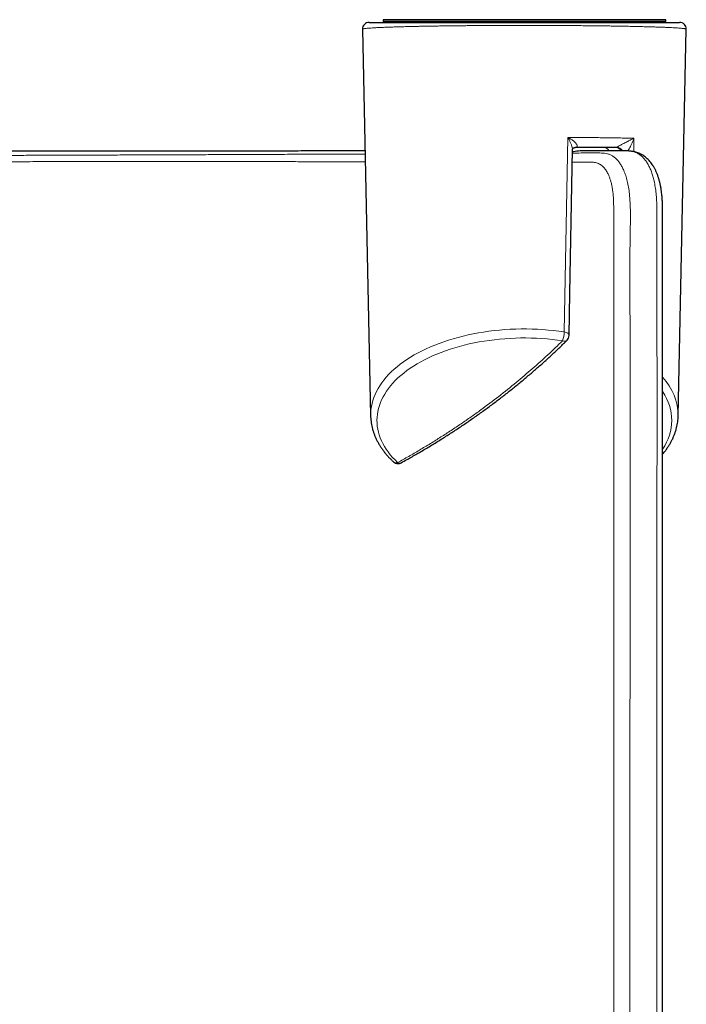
# Model space of a CAD drawing. Header units: millimetres. Extents: x 8 to 2236, y 12 to 2208.
# Tile 8 of 165: x 874 to 924, y 589 to 662. Entities that reach past the tile are written whole.
import ezdxf

# ---------------------------------------------------------------- set-up
doc = ezdxf.new("R2010")
doc.units = ezdxf.units.MM

msp = doc.modelspace()

# ---------------------------------------------------------------- linework, layer by layer
at = {"color": 7, "linetype": 'Continuous', "lineweight": 30}
for p, q in [((900.162, 662.206), (923.354, 662.206)), ((901.218, 662.406), (901.218, 662.278)), ((901.219, 662.277), (901.302, 662.206)), ((922.235, 662.206), (922.317, 662.277)), ((922.318, 662.278), (922.318, 662.406)), ((899.662, 661.696), (900.271, 632.807)), ((923.246, 632.807), (923.854, 661.696)), ((915.459, 652.842), (915.446, 652.835)), ((918.606, 652.856), (915.549, 652.856)), ((919.684, 652.588), (919.663, 652.592)), ((900.271, 632.807), (900.27, 632.812))]:
    msp.add_line(p, q, dxfattribs=at)
at = {"color": 252, "linetype": 'Continuous', "lineweight": 0}
for p, q in [((914.73, 639.088), (914.994, 653.618)), ((919.946, 653.551), (919.94, 652.546)), ((918.606, 652.856), (918.65, 652.874))]:
    msp.add_line(p, q, dxfattribs=at)
at = {"color": 7, "linetype": 'Continuous', "lineweight": 30, "flags": 128}
msp.add_lwpolyline([(915.101, 638.817), (915.157, 641.98), (915.345, 652.702)], dxfattribs=at)
at = {"color": 252, "linetype": 'Continuous', "lineweight": 0, "flags": 128}
for points in [[(900.27, 632.812), (900.27, 632.844), (900.275, 633.071), (900.294, 633.298), (900.327, 633.524), (900.375, 633.75), (900.437, 633.975), (900.513, 634.198), (900.603, 634.419), (900.707, 634.639), (900.825, 634.856), (900.957, 635.071), (901.102, 635.283), (901.26, 635.492), (901.431, 635.698), (901.616, 635.9), (901.813, 636.099), (902.022, 636.294), (902.244, 636.484), (902.478, 636.67), (902.723, 636.851), (902.979, 637.027), (903.247, 637.198), (903.525, 637.363), (903.813, 637.523), (904.112, 637.677), (904.419, 637.826), (904.736, 637.968), (905.062, 638.103), (905.396, 638.232), (905.739, 638.355), (906.088, 638.47), (906.445, 638.579), (906.808, 638.68), (907.178, 638.775), (907.553, 638.861), (907.934, 638.941), (908.319, 639.013), (908.709, 639.077), (909.102, 639.133), (909.499, 639.182), (909.899, 639.222), (910.3, 639.255), (910.704, 639.28), (911.109, 639.297), (911.515, 639.306), (911.921, 639.306), (912.327, 639.299), (912.732, 639.284), (913.136, 639.261), (913.539, 639.229), (913.939, 639.19), (914.336, 639.143), (914.73, 639.088)], [(914.73, 639.088), (914.81, 639.072), (914.883, 639.048), (914.949, 639.018), (915.004, 638.982), (915.048, 638.942), (915.08, 638.899), (915.097, 638.854), (915.101, 638.817)], [(914.608, 638.425), (914.224, 638.478), (913.837, 638.524), (913.448, 638.562), (913.056, 638.592), (912.663, 638.614), (912.268, 638.628), (911.873, 638.634), (911.478, 638.633), (911.083, 638.623), (910.689, 638.606), (910.296, 638.58), (909.906, 638.547), (909.517, 638.506), (909.132, 638.457), (908.75, 638.401), (908.371, 638.336), (907.997, 638.265), (907.628, 638.185), (907.265, 638.099), (906.907, 638.005), (906.555, 637.904), (906.21, 637.796), (905.872, 637.682), (905.542, 637.56), (905.22, 637.432), (904.906, 637.298), (904.601, 637.157), (904.305, 637.01), (904.019, 636.858), (903.743, 636.7), (903.477, 636.536), (903.222, 636.368), (902.978, 636.194), (902.745, 636.015), (902.523, 635.832), (902.314, 635.645), (902.117, 635.453), (901.932, 635.258), (901.76, 635.059), (901.6, 634.856), (901.454, 634.651), (901.321, 634.443), (901.202, 634.232), (901.096, 634.019), (901.004, 633.804), (900.925, 633.588), (900.861, 633.37), (900.811, 633.15), (900.775, 632.93), (900.753, 632.709), (900.745, 632.488), (900.751, 632.267), (900.771, 632.047), (900.806, 631.827), (900.855, 631.607), (900.918, 631.389), (900.994, 631.172), (901.085, 630.957), (901.189, 630.744), (901.307, 630.533), (901.439, 630.324), (901.583, 630.119), (901.741, 629.916), (901.912, 629.717), (902.095, 629.521), (902.291, 629.329)]]:
    msp.add_lwpolyline(points, dxfattribs=at)
at = {"color": 7, "linetype": 'Continuous', "lineweight": 30}
for centre, start, end in [((900.162, 661.706), 90, 181.21951), ((923.354, 661.706), 358.79431, 90), ((914.601, 638.826), 314.52292, 358.98476), ((902.313, 629.75), 226.7537, 270), ((902.313, 629.75), 270, 298.75856)]:
    msp.add_arc(centre, 0.5, start, end, dxfattribs=at)
at = {"color": 252, "linetype": 'Continuous', "lineweight": 0}
for centre, radius, start, end in [((915.618, 652.536), 0.345, 86.39613, 117.39174), ((918.596, 652.42), 0.437, 28.42034, 88.67096), ((918.651, 652.383), 0.491, 29.6911, 90.08004), ((912.826, 639.098), 1.905, 339.30597, 359.70595), ((914.745, 638.717), 0.323, 244.79864, 309.76971), ((918.955, 632.762), 4.291, 0.60332, 43.0864), ((919.053, 632.476), 3.711, 324.93699, 35.09061), ((902.181, 629.64), 0.33, 230.32083, 289.57746), ((902.438, 629.554), 0.269, 236.97495, 295.44647)]:
    msp.add_arc(centre, radius, start, end, dxfattribs=at)
for points, knots in [([(923.853, 661.696), (923.85, 661.701), (923.844, 661.711), (923.791, 661.726), (923.714, 661.739), (923.606, 661.753), (923.469, 661.767), (923.301, 661.78), (923.102, 661.794), (922.872, 661.807), (922.615, 661.82), (922.331, 661.833), (922.021, 661.845), (921.682, 661.857), (921.313, 661.869), (920.913, 661.88), (920.484, 661.891), (920.024, 661.902), (919.586, 661.911), (919.18, 661.919), (918.814, 661.925), (918.434, 661.931), (918.04, 661.937), (917.633, 661.943), (917.213, 661.948), (916.781, 661.953), (916.339, 661.958), (915.891, 661.962), (915.435, 661.965), (914.97, 661.969), (914.495, 661.971), (914.013, 661.974), (913.522, 661.976), (913.025, 661.977), (912.545, 661.978), (912.085, 661.979), (911.644, 661.979), (911.202, 661.979), (910.759, 661.978), (910.317, 661.977), (909.875, 661.975), (909.436, 661.973), (909.008, 661.971), (908.591, 661.969), (908.187, 661.966), (907.787, 661.963), (907.392, 661.96), (907.004, 661.956), (906.621, 661.952), (906.246, 661.947), (905.872, 661.943), (905.501, 661.938), (905.133, 661.932), (904.775, 661.926), (904.427, 661.92), (904.089, 661.914), (903.763, 661.908), (903.447, 661.901), (903.062, 661.892), (902.622, 661.881), (902.146, 661.867), (901.71, 661.853), (901.315, 661.838), (900.967, 661.823), (900.664, 661.808), (900.404, 661.793), (900.182, 661.778), (899.998, 661.762), (899.854, 661.747), (899.754, 661.732), (899.694, 661.717), (899.664, 661.706), (899.665, 661.699), (899.666, 661.696)], [0, 0, 0, 0, 0.019625, 0.036619, 0.053655, 0.070722, 0.087849, 0.105007, 0.122228, 0.139484, 0.156786, 0.173452, 0.190166, 0.206917, 0.223743, 0.24061, 0.257557, 0.27455, 0.291607, 0.303333, 0.315058, 0.326857, 0.338656, 0.350535, 0.362415, 0.374383, 0.386351, 0.398106, 0.409861, 0.421714, 0.433567, 0.445527, 0.457486, 0.46956, 0.481633, 0.492172, 0.502712, 0.513331, 0.52395, 0.534651, 0.545352, 0.556133, 0.566915, 0.577153, 0.587391, 0.597695, 0.607999, 0.618367, 0.628735, 0.639165, 0.649595, 0.660594, 0.671593, 0.682657, 0.69372, 0.704845, 0.715969, 0.72715, 0.738332, 0.758477, 0.778696, 0.798917, 0.819203, 0.839511, 0.85897, 0.878484, 0.898046, 0.917663, 0.937328, 0.957042, 0.9735, 0.989996, 1, 1, 1, 1]), ([(914.994, 653.618), (915.152, 653.617), (915.467, 653.615), (915.965, 653.61), (916.488, 653.605), (917.031, 653.599), (917.561, 653.593), (918.077, 653.585), (918.577, 653.578), (919.056, 653.569), (919.515, 653.56), (919.802, 653.554), (919.946, 653.551)], [0, 0, 0, 0, 0.082774, 0.165733, 0.268152, 0.370654, 0.473081, 0.578336, 0.68367, 0.788934, 0.894334, 1, 1, 1, 1]), ([(915.345, 652.702), (915.346, 652.703), (915.348, 652.723), (915.343, 652.77), (915.331, 652.853), (915.306, 652.953), (915.259, 653.097), (915.189, 653.265), (915.097, 653.447), (915.03, 653.562), (914.995, 653.616), (914.994, 653.618)], [0, 0, 0, 0, 0.003583, 0.075388, 0.147332, 0.265483, 0.383898, 0.590907, 0.798305, 0.993653, 1, 1, 1, 1]), ([(914.994, 653.618), (914.996, 653.617), (915.073, 653.579), (915.223, 653.496), (915.392, 653.38), (915.51, 653.281), (915.582, 653.21), (915.64, 653.14), (915.686, 653.069), (915.711, 652.997), (915.703, 652.932), (915.672, 652.897), (915.646, 652.883), (915.639, 652.88)], [0, 0, 0, 0, 0.004969, 0.198772, 0.398113, 0.487299, 0.577633, 0.653383, 0.730892, 0.822293, 0.898723, 0.975442, 1, 1, 1, 1]), ([(918.65, 652.874), (918.659, 652.88), (918.677, 652.891), (918.725, 652.92), (918.8, 652.962), (918.899, 653.016), (919.01, 653.074), (919.134, 653.139), (919.267, 653.207), (919.409, 653.279), (919.544, 653.347), (919.679, 653.416), (919.813, 653.483), (919.901, 653.528), (919.945, 653.55), (919.946, 653.551)], [0, 0, 0, 0, 0.032491, 0.065051, 0.105486, 0.173247, 0.244831, 0.317987, 0.422862, 0.528773, 0.636848, 0.745374, 0.870803, 0.996689, 1, 1, 1, 1]), ([(919.946, 653.551), (919.945, 653.549), (919.92, 653.477), (919.864, 653.332), (919.773, 653.127), (919.68, 652.937), (919.591, 652.77), (919.521, 652.656), (919.488, 652.603)], [0, 0, 0, 0, 0.004691, 0.246235, 0.487725, 0.665565, 0.843533, 1, 1, 1, 1]), ([(728.86, 652.582), (728.829, 652.58), (728.731, 652.572), (728.568, 652.538), (728.37, 652.468), (728.178, 652.359), (727.991, 652.214), (727.817, 652.036), (727.656, 651.827), (727.497, 651.569), (727.345, 651.252), (727.204, 650.87), (727.086, 650.449), (726.996, 650.013), (726.932, 649.564), (726.89, 649.115), (726.863, 648.653), (726.849, 648.029), (726.85, 647.25), (726.854, 645.999), (726.852, 644.458), (726.853, 641.956), (726.852, 625.342), (726.822, 606.566), (726.864, 588.781), (726.85, 585.571), (726.844, 584.937), (726.848, 584.299), (726.871, 583.652), (726.916, 583.063), (726.98, 582.528), (727.052, 582.052), (727.14, 581.565), (727.243, 581.07), (727.362, 580.571), (727.497, 580.068), (727.646, 579.563), (727.81, 579.059), (727.987, 578.559), (728.173, 578.079), (728.366, 577.621), (728.566, 577.185), (728.773, 576.759), (728.985, 576.34), (729.2, 575.928), (729.556, 575.253), (730.056, 574.316), (730.728, 573.093), (731.429, 571.848), (732.283, 570.373), (733.283, 568.702), (734.441, 566.842), (735.633, 565), (736.859, 563.177), (738.051, 561.473), (739.202, 559.884), (740.307, 558.406), (741.432, 556.948), (742.578, 555.51), (743.743, 554.093), (745.027, 552.579), (746.439, 550.972), (747.986, 549.28), (749.567, 547.616), (751.184, 545.981), (752.785, 544.427), (754.365, 542.949), (755.922, 541.547), (757.508, 540.171), (759.12, 538.824), (760.761, 537.505), (762.428, 536.216), (764.123, 534.957), (765.843, 533.73), (767.59, 532.534), (769.363, 531.371), (771.16, 530.241), (773.02, 529.123), (774.945, 528.019), (776.936, 526.933), (778.952, 525.889), (780.98, 524.895), (783.017, 523.949), (785.063, 523.053), (787.131, 522.2), (789.219, 521.391), (791.327, 520.627), (793.454, 519.91), (795.598, 519.238), (797.759, 518.614), (799.936, 518.038), (802.126, 517.51), (804.33, 517.031), (806.454, 516.62), (808.494, 516.269), (810.45, 515.973), (812.412, 515.717), (814.379, 515.499), (816.393, 515.317), (818.454, 515.173), (820.56, 515.072), (822.669, 515.015), (824.778, 515.004), (826.774, 515.036), (828.657, 515.103), (830.426, 515.198), (832.184, 515.323), (833.928, 515.48), (835.659, 515.665), (837.546, 515.901), (839.586, 516.198), (841.777, 516.567), (843.958, 516.985), (846.127, 517.45), (848.222, 517.949), (850.244, 518.475), (852.194, 519.025), (854.13, 519.613), (856.052, 520.239), (857.858, 520.867), (859.548, 521.489), (861.126, 522.1), (862.684, 522.733), (864.224, 523.388), (865.743, 524.064), (867.383, 524.824), (869.137, 525.677), (871.002, 526.63), (872.846, 527.618), (874.667, 528.642), (876.483, 529.71), (878.292, 530.823), (880.094, 531.982), (881.871, 533.175), (883.622, 534.4), (885.252, 535.59), (886.768, 536.738), (888.173, 537.839), (889.553, 538.955), (890.907, 540.087), (892.236, 541.234), (893.657, 542.5), (895.164, 543.889), (896.75, 545.409), (898.304, 546.957), (899.826, 548.532), (901.296, 550.111), (902.716, 551.692), (904.086, 553.274), (905.426, 554.879), (906.738, 556.506), (908.022, 558.157), (909.277, 559.831), (910.502, 561.524), (911.69, 563.227), (912.842, 564.939), (913.959, 566.659), (915.045, 568.395), (916.086, 570.121), (917.082, 571.834), (918.036, 573.534), (918.733, 574.826), (919.196, 575.697), (919.433, 576.147), (919.668, 576.604), (919.897, 577.069), (920.117, 577.545), (920.323, 578.027), (920.512, 578.516), (920.688, 579.005), (920.85, 579.499), (920.998, 579.993), (921.144, 580.528), (921.28, 581.1), (921.404, 581.704), (921.504, 582.296), (921.58, 582.873), (921.629, 583.431), (921.654, 583.979), (921.663, 584.519), (921.664, 585.605), (921.664, 587.977), (921.665, 601.704), (921.661, 619.058), (921.667, 637.639), (921.659, 644.933), (921.665, 648.144), (921.649, 648.836), (921.601, 649.431), (921.536, 649.914), (921.454, 650.342), (921.358, 650.715), (921.253, 651.038), (921.132, 651.336), (920.997, 651.605), (920.848, 651.845), (920.684, 652.053), (920.507, 652.229), (920.317, 652.373), (920.114, 652.482), (919.903, 652.557), (919.756, 652.578), (919.684, 652.588)], [0, 0, 0, 0, 0.00048, 0.001572, 0.002661, 0.003852, 0.005046, 0.006243, 0.007437, 0.008628, 0.010115, 0.011606, 0.013098, 0.014585, 0.015875, 0.017167, 0.018461, 0.019754, 0.022364, 0.024973, 0.030193, 0.035223, 0.045852, 0.168844, 0.192167, 0.193954, 0.195743, 0.197531, 0.199317, 0.201101, 0.202318, 0.20354, 0.204763, 0.205985, 0.207202, 0.208421, 0.209644, 0.210868, 0.212091, 0.213309, 0.214436, 0.215565, 0.216697, 0.217832, 0.218967, 0.220099, 0.223434, 0.22677, 0.230343, 0.233917, 0.239259, 0.244602, 0.249946, 0.255289, 0.26063, 0.265104, 0.269577, 0.27405, 0.278483, 0.282915, 0.287347, 0.292863, 0.29838, 0.303898, 0.309416, 0.314931, 0.319938, 0.324946, 0.329954, 0.334961, 0.339968, 0.344976, 0.349984, 0.354991, 0.359999, 0.365008, 0.370016, 0.375024, 0.380349, 0.385676, 0.391003, 0.396329, 0.401547, 0.406767, 0.411987, 0.417206, 0.422425, 0.427645, 0.432866, 0.438084, 0.443304, 0.448525, 0.453746, 0.458965, 0.463533, 0.468103, 0.472673, 0.477242, 0.48181, 0.486673, 0.491537, 0.496402, 0.501267, 0.506129, 0.510216, 0.514304, 0.518391, 0.52241, 0.526429, 0.530448, 0.535581, 0.540716, 0.545853, 0.550988, 0.556122, 0.560819, 0.565519, 0.570218, 0.574918, 0.579615, 0.583559, 0.587502, 0.591445, 0.595332, 0.59922, 0.603107, 0.608016, 0.612928, 0.61784, 0.622751, 0.627661, 0.632719, 0.637778, 0.642838, 0.647897, 0.652955, 0.657197, 0.661439, 0.665682, 0.669869, 0.674057, 0.678244, 0.683503, 0.688764, 0.694025, 0.699286, 0.704545, 0.709592, 0.714639, 0.719687, 0.724734, 0.729805, 0.734877, 0.739948, 0.745019, 0.750012, 0.755006, 0.76, 0.764993, 0.769758, 0.774524, 0.77929, 0.780533, 0.78178, 0.783027, 0.784269, 0.785508, 0.786745, 0.787939, 0.789138, 0.790338, 0.791537, 0.792731, 0.794223, 0.79572, 0.797217, 0.798709, 0.800222, 0.801736, 0.803253, 0.804768, 0.810846, 0.823002, 0.919417, 0.955593, 0.97811, 0.980261, 0.982411, 0.983862, 0.985314, 0.986763, 0.987967, 0.989174, 0.990383, 0.991591, 0.992794, 0.993999, 0.995208, 0.996419, 0.997628, 0.998833, 1, 1, 1, 1]), ([(915.341, 652.447), (915.559, 652.448), (916.145, 652.451), (916.781, 652.453), (917.285, 652.457), (917.52, 652.452), (917.752, 652.433), (917.979, 652.391), (918.196, 652.317), (918.398, 652.204), (918.583, 652.052), (918.754, 651.869), (918.913, 651.656), (919.057, 651.414), (919.197, 651.12), (919.329, 650.768), (919.449, 650.352), (919.544, 649.899), (919.616, 649.357), (919.659, 648.729), (919.679, 648.028), (919.678, 647.315), (919.666, 646.596), (919.65, 645.875), (919.637, 643.967), (919.677, 630.991), (919.637, 613.963), (919.651, 595.847), (919.639, 588.875), (919.647, 586.007), (919.648, 585.52), (919.641, 585.029), (919.621, 584.53), (919.581, 584.02), (919.516, 583.517), (919.431, 583.023), (919.335, 582.541), (919.224, 582.053), (919.097, 581.561), (918.957, 581.068), (918.801, 580.575), (918.63, 580.083), (918.446, 579.597), (918.25, 579.119), (918.035, 578.636), (917.801, 578.151), (917.552, 577.663), (917.298, 577.185), (917.041, 576.713), (916.782, 576.244), (916.351, 575.456), (915.743, 574.348), (914.966, 572.983), (914.199, 571.671), (913.419, 570.375), (912.599, 569.05), (911.675, 567.6), (910.665, 566.067), (909.566, 564.454), (908.336, 562.712), (906.965, 560.846), (905.473, 558.903), (903.97, 557.026), (902.456, 555.213), (900.901, 553.427), (899.452, 551.831), (898.125, 550.419), (896.929, 549.186), (895.629, 547.885), (894.22, 546.522), (892.697, 545.103), (891.232, 543.788), (889.829, 542.572), (888.519, 541.473), (887.217, 540.415), (885.833, 539.324), (884.335, 538.185), (882.719, 537.002), (881.161, 535.906), (879.665, 534.892), (878.235, 533.956), (876.817, 533.06), (875.412, 532.203), (874.021, 531.384), (872.613, 530.584), (871.189, 529.804), (869.748, 529.044), (868.283, 528.301), (866.792, 527.574), (865.276, 526.866), (863.729, 526.174), (862.15, 525.5), (860.541, 524.845), (858.905, 524.213), (857.245, 523.603), (855.559, 523.019), (853.971, 522.5), (852.485, 522.04), (851.005, 521.606), (849.418, 521.168), (847.723, 520.732), (845.862, 520.289), (843.835, 519.849), (841.681, 519.433), (839.561, 519.072), (837.471, 518.762), (835.371, 518.498), (833.452, 518.299), (831.723, 518.152), (830.184, 518.046), (828.531, 517.958), (826.764, 517.896), (824.884, 517.865), (823.106, 517.871), (821.43, 517.906), (819.701, 517.97), (817.817, 518.076), (815.829, 518.228), (813.895, 518.416), (812.015, 518.636), (810.14, 518.893), (808.162, 519.202), (806.08, 519.573), (803.9, 520.013), (801.773, 520.492), (799.699, 521.008), (797.68, 521.555), (795.699, 522.137), (793.759, 522.751), (791.859, 523.394), (789.961, 524.079), (788.067, 524.807), (786.224, 525.558), (784.444, 526.324), (782.727, 527.101), (781.025, 527.909), (779.243, 528.797), (777.383, 529.77), (775.45, 530.834), (773.581, 531.916), (771.774, 533.011), (770.029, 534.116), (768.331, 535.239), (766.68, 536.376), (765.075, 537.525), (763.458, 538.729), (761.831, 539.989), (760.197, 541.306), (758.56, 542.678), (756.922, 544.106), (755.287, 545.591), (753.666, 547.123), (752.062, 548.701), (750.475, 550.327), (748.93, 551.973), (747.428, 553.64), (745.967, 555.325), (744.56, 557.012), (743.207, 558.698), (741.905, 560.382), (740.598, 562.137), (739.29, 563.964), (737.984, 565.865), (736.716, 567.789), (735.486, 569.735), (734.293, 571.704), (733.305, 573.407), (732.504, 574.834), (731.983, 575.791), (731.568, 576.553), (731.257, 577.122), (730.949, 577.7), (730.672, 578.239), (730.433, 578.742), (730.23, 579.205), (730.039, 579.677), (729.86, 580.156), (729.681, 580.679), (729.506, 581.245), (729.341, 581.852), (729.199, 582.454), (729.086, 583.01), (729.002, 583.516), (728.943, 583.975), (728.901, 584.425), (728.875, 584.865), (728.834, 588.52), (728.94, 605.385), (728.876, 623.702), (728.867, 640.944), (728.884, 644.952), (728.867, 647.639), (728.861, 648.217), (728.868, 648.787), (728.897, 649.304), (728.952, 649.758), (729.023, 650.151), (729.113, 650.52), (729.221, 650.862), (729.343, 651.175), (729.482, 651.457), (729.638, 651.707), (729.808, 651.924), (729.994, 652.106), (730.187, 652.25), (730.39, 652.349), (730.601, 652.41), (730.819, 652.443), (731.041, 652.456), (731.56, 652.457), (732.256, 652.451), (732.912, 652.448), (733.175, 652.447)], [0, 0, 0, 0, 0.003216, 0.008646, 0.009855, 0.011069, 0.012282, 0.013492, 0.014696, 0.0159, 0.017075, 0.018254, 0.019435, 0.020614, 0.02179, 0.023258, 0.024731, 0.026203, 0.027671, 0.029643, 0.031615, 0.03359, 0.035568, 0.037545, 0.03952, 0.051375, 0.14565, 0.180946, 0.202163, 0.203519, 0.204879, 0.206239, 0.207595, 0.208946, 0.210296, 0.211485, 0.212679, 0.213873, 0.215066, 0.216255, 0.217446, 0.218641, 0.219838, 0.221033, 0.222223, 0.223537, 0.224851, 0.226167, 0.227487, 0.228806, 0.230123, 0.234085, 0.238046, 0.241617, 0.245188, 0.24909, 0.252992, 0.257724, 0.262457, 0.26719, 0.273226, 0.279262, 0.284942, 0.290623, 0.296327, 0.302031, 0.306147, 0.310263, 0.314379, 0.319345, 0.324312, 0.329278, 0.333421, 0.337563, 0.341465, 0.345367, 0.350102, 0.354836, 0.359571, 0.363596, 0.367622, 0.371648, 0.375437, 0.379226, 0.383015, 0.386827, 0.390639, 0.39445, 0.398353, 0.402257, 0.40616, 0.410202, 0.414244, 0.418286, 0.422424, 0.426562, 0.4307, 0.434033, 0.437366, 0.44141, 0.445454, 0.449497, 0.454655, 0.459812, 0.464666, 0.46952, 0.474401, 0.479283, 0.48283, 0.486378, 0.489925, 0.494246, 0.498567, 0.502888, 0.506506, 0.510124, 0.514823, 0.519522, 0.523876, 0.528231, 0.532586, 0.53694, 0.542069, 0.547199, 0.552328, 0.557165, 0.562002, 0.566839, 0.57149, 0.576141, 0.580792, 0.585537, 0.590282, 0.594677, 0.599072, 0.603468, 0.607862, 0.613031, 0.6182, 0.623368, 0.62823, 0.633092, 0.637954, 0.642619, 0.647284, 0.651948, 0.656929, 0.66191, 0.66689, 0.672155, 0.677421, 0.682686, 0.688125, 0.693564, 0.699003, 0.704366, 0.709731, 0.715094, 0.720235, 0.725377, 0.730518, 0.736108, 0.741699, 0.747289, 0.752891, 0.758492, 0.764093, 0.767281, 0.770468, 0.772063, 0.77366, 0.775254, 0.776847, 0.778018, 0.779193, 0.78037, 0.781546, 0.782717, 0.78418, 0.785648, 0.787117, 0.78858, 0.789765, 0.790952, 0.792142, 0.793333, 0.79452, 0.822405, 0.933945, 0.946673, 0.965764, 0.967357, 0.96895, 0.970542, 0.972132, 0.973372, 0.974616, 0.975862, 0.977106, 0.978346, 0.979587, 0.980833, 0.98208, 0.983326, 0.984567, 0.985709, 0.986854, 0.988002, 0.989152, 0.990298, 0.996121, 1, 1, 1, 1]), ([(845.698, 652.199), (846.316, 652.2), (847.55, 652.203), (849.39, 652.206), (851.219, 652.21), (853.028, 652.214), (854.817, 652.218), (856.584, 652.222), (858.383, 652.226), (860.213, 652.231), (862.011, 652.236), (863.735, 652.241), (865.385, 652.246), (866.971, 652.251), (868.492, 652.256), (869.952, 652.26), (871.401, 652.265), (872.817, 652.27), (874.198, 652.275), (875.545, 652.279), (877.04, 652.284), (878.676, 652.29), (880.354, 652.296), (881.919, 652.302), (883.372, 652.307), (884.805, 652.313), (886.216, 652.318), (887.614, 652.324), (889.001, 652.329), (890.469, 652.335), (892.008, 652.342), (893.383, 652.348), (894.515, 652.352), (895.413, 652.356), (896.302, 652.36), (897.416, 652.364), (898.609, 652.369), (899.487, 652.373), (899.859, 652.375)], [0, 0, 0, 0, 0.029207, 0.058421, 0.087634, 0.116842, 0.145632, 0.174425, 0.203215, 0.23424, 0.265265, 0.293316, 0.321368, 0.349419, 0.374905, 0.400392, 0.425964, 0.451536, 0.476003, 0.500471, 0.524938, 0.558262, 0.591587, 0.619754, 0.647921, 0.675972, 0.704025, 0.732076, 0.76059, 0.789103, 0.823597, 0.858092, 0.877961, 0.89783, 0.917729, 0.937628, 0.973637, 1, 1, 1, 1]), ([(915.639, 652.88), (915.623, 652.873), (915.591, 652.86), (915.563, 652.857), (915.549, 652.856)], [0, 0, 0, 0, 0.492865, 1, 1, 1, 1]), ([(919.663, 652.592), (919.648, 652.595), (919.539, 652.615), (919.404, 652.619), (919.283, 652.617), (919.259, 652.617)], [0, 0, 0, 0, 0.1139289, 0.8272541, 1, 1, 1, 1]), ([(733.187, 651.764), (732.999, 651.763), (732.494, 651.76), (731.96, 651.761), (731.572, 651.757), (731.438, 651.737), (731.3, 651.699), (731.161, 651.638), (731.03, 651.557), (730.905, 651.455), (730.788, 651.333), (730.68, 651.192), (730.582, 651.035), (730.493, 650.862), (730.412, 650.671), (730.34, 650.462), (730.276, 650.238), (730.222, 649.997), (730.177, 649.741), (730.141, 649.471), (730.114, 649.186), (730.098, 648.888), (730.088, 648.581), (730.071, 645.42), (730.115, 630.435), (730.08, 611.291), (730.087, 593.414), (730.085, 587.211), (730.086, 585.25), (730.085, 584.847), (730.088, 584.54), (730.098, 584.227), (730.115, 583.906), (730.141, 583.577), (730.177, 583.237), (730.222, 582.89), (730.277, 582.533), (730.342, 582.171), (730.417, 581.803), (730.502, 581.432), (730.596, 581.062), (730.699, 580.695), (730.811, 580.331), (730.932, 579.969), (731.063, 579.609), (731.203, 579.252), (731.363, 578.876), (731.585, 578.401), (731.874, 577.834), (732.214, 577.195), (732.787, 576.13), (733.52, 574.785), (734.434, 573.18), (735.339, 571.638), (736.324, 570.015), (737.399, 568.31), (738.507, 566.616), (739.653, 564.927), (740.835, 563.249), (742.056, 561.577), (743.313, 559.919), (744.607, 558.273), (745.934, 556.647), (747.294, 555.042), (748.683, 553.461), (750.1, 551.908), (751.544, 550.382), (753.013, 548.887), (754.51, 547.42), (756.028, 545.987), (757.568, 544.587), (759.131, 543.22), (760.724, 541.88), (762.346, 540.567), (763.999, 539.282), (765.682, 538.025), (767.398, 536.796), (769.144, 535.598), (770.925, 534.427), (772.738, 533.288), (774.586, 532.18), (776.466, 531.105), (778.379, 530.064), (780.322, 529.06), (782.295, 528.094), (784.275, 527.178), (786.26, 526.311), (788.246, 525.493), (790.252, 524.718), (792.277, 523.986), (794.316, 523.298), (796.369, 522.655), (798.428, 522.059), (800.495, 521.51), (802.554, 521.01), (804.611, 520.558), (806.647, 520.157), (808.674, 519.802), (810.67, 519.495), (812.655, 519.233), (814.613, 519.016), (816.564, 518.839), (818.511, 518.702), (820.464, 518.605), (822.415, 518.548), (824.359, 518.531), (826.286, 518.552), (828.201, 518.612), (830.099, 518.708), (831.988, 518.842), (833.872, 519.013), (835.757, 519.221), (837.653, 519.469), (839.557, 519.756), (841.484, 520.086), (843.42, 520.459), (845.373, 520.876), (847.328, 521.337), (849.347, 521.857), (851.419, 522.438), (853.536, 523.084), (855.633, 523.776), (857.702, 524.51), (859.744, 525.285), (861.748, 526.097), (863.721, 526.946), (865.649, 527.825), (867.545, 528.737), (869.397, 529.676), (871.218, 530.647), (873.002, 531.644), (874.76, 532.672), (876.472, 533.72), (878.146, 534.788), (879.781, 535.875), (881.393, 536.991), (882.984, 538.136), (884.552, 539.309), (886.096, 540.509), (887.618, 541.737), (889.137, 543.009), (890.654, 544.326), (892.179, 545.702), (893.69, 547.117), (895.207, 548.592), (896.715, 550.116), (898.235, 551.712), (899.743, 553.359), (901.257, 555.079), (902.751, 556.849), (904.239, 558.684), (905.7, 560.563), (907.141, 562.497), (908.549, 564.47), (909.927, 566.488), (911.266, 568.538), (912.568, 570.622), (913.645, 572.425), (914.515, 573.937), (915.193, 575.146), (915.857, 576.362), (916.383, 577.352), (916.733, 578.023), (916.915, 578.375), (917.048, 578.647), (917.175, 578.927), (917.298, 579.216), (917.416, 579.51), (917.533, 579.823), (917.647, 580.154), (917.754, 580.488), (917.85, 580.811), (917.936, 581.122), (918.014, 581.435), (918.104, 581.823), (918.185, 582.224), (918.256, 582.634), (918.307, 582.982), (918.349, 583.326), (918.383, 583.667), (918.407, 584.002), (918.427, 584.452), (918.436, 585.01), (918.433, 585.672), (918.428, 586.775), (918.432, 588.998), (918.424, 601.609), (918.434, 617.616), (918.428, 635.298), (918.435, 642.866), (918.428, 646.872), (918.437, 648.037), (918.424, 648.79), (918.405, 649.149), (918.38, 649.441), (918.343, 649.72), (918.297, 649.987), (918.24, 650.24), (918.173, 650.474), (918.097, 650.69), (917.998, 650.92), (917.866, 651.156), (917.713, 651.354), (917.566, 651.495), (917.435, 651.591), (917.299, 651.665), (917.155, 651.718), (917.003, 651.752), (916.842, 651.76), (916.343, 651.753), (915.849, 651.762), (915.383, 651.763), (915.329, 651.764)], [0, 0, 0, 0, 0.002923, 0.007827, 0.008538, 0.009252, 0.010111, 0.01097, 0.011841, 0.012712, 0.013593, 0.014477, 0.015334, 0.016194, 0.017063, 0.017932, 0.018811, 0.019691, 0.020572, 0.021457, 0.02235, 0.023243, 0.024143, 0.025044, 0.050198, 0.150817, 0.187674, 0.201722, 0.203435, 0.204291, 0.205147, 0.206006, 0.206865, 0.207732, 0.208598, 0.209483, 0.21037, 0.211266, 0.212163, 0.213071, 0.213979, 0.214864, 0.215752, 0.21665, 0.217549, 0.21846, 0.219372, 0.22048, 0.222288, 0.224096, 0.225904, 0.231331, 0.235495, 0.23966, 0.244634, 0.249609, 0.254627, 0.259647, 0.264729, 0.269813, 0.27495, 0.280088, 0.285248, 0.290409, 0.295557, 0.300707, 0.305824, 0.310943, 0.316038, 0.321134, 0.326164, 0.331199, 0.336236, 0.341284, 0.346333, 0.351402, 0.356473, 0.361574, 0.366677, 0.37182, 0.376966, 0.382152, 0.387342, 0.392564, 0.397788, 0.403027, 0.408118, 0.413211, 0.418306, 0.423396, 0.428488, 0.433559, 0.438632, 0.44365, 0.448671, 0.453592, 0.458515, 0.463301, 0.46809, 0.472739, 0.477391, 0.481955, 0.48652, 0.49111, 0.495703, 0.50024, 0.50478, 0.509246, 0.513713, 0.518138, 0.522565, 0.52702, 0.531477, 0.536028, 0.540581, 0.545251, 0.549922, 0.554674, 0.559427, 0.564656, 0.569887, 0.575095, 0.580305, 0.585457, 0.590612, 0.595678, 0.600746, 0.605717, 0.61069, 0.615584, 0.620481, 0.625336, 0.630193, 0.634905, 0.639619, 0.644334, 0.649053, 0.653773, 0.658497, 0.663222, 0.667949, 0.672888, 0.677828, 0.682904, 0.687982, 0.69328, 0.69858, 0.704118, 0.709659, 0.715405, 0.721153, 0.727056, 0.732961, 0.738971, 0.744984, 0.751058, 0.757135, 0.763234, 0.766675, 0.770116, 0.773558, 0.777001, 0.778477, 0.779216, 0.779955, 0.780702, 0.78145, 0.782206, 0.782961, 0.783815, 0.784671, 0.785426, 0.786182, 0.786944, 0.787707, 0.789019, 0.789886, 0.790754, 0.791631, 0.792508, 0.793394, 0.794283, 0.796162, 0.798042, 0.799923, 0.805565, 0.816849, 0.906931, 0.941206, 0.966835, 0.971035, 0.975235, 0.976636, 0.97754, 0.978446, 0.979362, 0.980277, 0.981204, 0.982131, 0.983025, 0.983922, 0.985299, 0.986688, 0.987644, 0.988512, 0.989379, 0.990259, 0.991139, 0.992028, 0.992919, 0.999171, 1, 1, 1, 1]), ([(899.871, 651.798), (899.834, 651.798), (899.351, 651.799), (898.394, 651.8), (897, 651.801), (895.574, 651.802), (894.121, 651.803), (892.63, 651.804), (891.1, 651.805), (889.53, 651.805), (887.932, 651.805), (886.294, 651.805), (884.615, 651.805), (882.895, 651.805), (881.146, 651.805), (879.37, 651.804), (877.567, 651.804), (875.737, 651.803), (873.88, 651.802), (871.997, 651.801), (870.09, 651.8), (868.24, 651.799), (866.452, 651.798), (864.728, 651.796), (862.987, 651.795), (861.229, 651.794), (859.457, 651.793), (857.612, 651.791), (855.695, 651.79), (853.705, 651.789), (851.695, 651.788), (849.668, 651.786), (847.624, 651.785), (846.251, 651.784), (845.564, 651.784)], [0, 0, 0, 0, 0.002667, 0.034831, 0.066997, 0.099168, 0.131339, 0.163505, 0.196343, 0.229187, 0.262031, 0.294868, 0.328447, 0.362036, 0.395629, 0.429218, 0.462796, 0.49638, 0.529977, 0.563577, 0.597173, 0.630757, 0.660087, 0.68943, 0.718778, 0.748126, 0.777467, 0.806798, 0.838921, 0.871049, 0.903173, 0.935447, 0.967726, 1, 1, 1, 1]), ([(902.291, 629.329), (902.567, 629.482), (903.118, 629.787), (903.931, 630.26), (904.735, 630.743), (905.52, 631.233), (906.287, 631.727), (907.035, 632.227), (907.773, 632.737), (908.716, 633.411), (909.85, 634.262), (911.132, 635.287), (912.353, 636.324), (913.507, 637.361), (914.244, 638.073), (914.608, 638.425)], [0, 0, 0, 0, 0.0599766, 0.1199531, 0.1799693, 0.2399855, 0.298088, 0.3561906, 0.4143292, 0.4724679, 0.5822302, 0.6920534, 0.7955452, 0.8990879, 1, 1, 1, 1])]:
    msp.add_open_spline(points, degree=3, knots=knots, dxfattribs=at)
at = {"color": 7, "linetype": 'Continuous', "lineweight": 30}
for points, knots in [([(901.219, 662.278), (901.221, 662.279), (901.225, 662.281), (901.261, 662.285), (901.315, 662.288), (901.381, 662.291), (901.464, 662.293), (901.572, 662.296), (901.71, 662.298), (901.896, 662.3), (902.112, 662.301), (902.359, 662.302), (902.634, 662.302), (902.939, 662.301), (903.274, 662.301), (903.638, 662.3), (904.049, 662.3), (904.488, 662.301), (904.92, 662.302), (905.311, 662.303), (905.68, 662.304), (906.021, 662.304), (906.374, 662.304), (906.731, 662.305), (907.09, 662.305), (907.449, 662.305), (907.818, 662.306), (908.195, 662.306), (908.58, 662.307), (908.973, 662.307), (909.372, 662.308), (909.771, 662.308), (910.167, 662.308), (910.56, 662.308), (910.957, 662.308), (911.389, 662.308), (911.857, 662.308), (912.359, 662.308), (912.86, 662.308), (913.36, 662.308), (913.857, 662.308), (914.397, 662.308), (914.977, 662.307), (915.566, 662.306), (916.11, 662.305), (916.61, 662.305), (917.042, 662.305), (917.416, 662.304), (917.737, 662.304), (918.049, 662.303), (918.352, 662.303), (918.644, 662.302), (918.927, 662.302), (919.2, 662.301), (919.471, 662.301), (919.74, 662.3), (920.005, 662.301), (920.255, 662.301), (920.509, 662.301), (920.763, 662.302), (921.011, 662.302), (921.239, 662.302), (921.445, 662.301), (921.629, 662.3), (921.791, 662.299), (921.932, 662.297), (922.051, 662.294), (922.149, 662.291), (922.225, 662.288), (922.278, 662.285), (922.312, 662.281), (922.316, 662.279), (922.318, 662.278)], [0, 0, 0, 0, 0.016268, 0.033382, 0.047022, 0.060678, 0.074351, 0.088039, 0.105084, 0.122161, 0.142703, 0.159748, 0.176828, 0.197384, 0.214432, 0.23152, 0.252096, 0.271627, 0.28796, 0.304339, 0.316403, 0.328487, 0.340612, 0.352759, 0.364113, 0.375496, 0.386898, 0.398345, 0.409814, 0.421328, 0.432866, 0.444437, 0.455432, 0.466449, 0.477508, 0.488589, 0.502441, 0.516335, 0.530282, 0.544273, 0.558315, 0.5724, 0.590701, 0.609093, 0.625338, 0.641061, 0.656835, 0.66806, 0.67931, 0.690575, 0.701875, 0.71319, 0.724538, 0.735901, 0.747286, 0.759937, 0.772606, 0.785312, 0.798035, 0.813534, 0.829062, 0.844646, 0.860258, 0.875755, 0.891277, 0.90685, 0.922447, 0.937943, 0.953475, 0.96903, 0.98462, 1, 1, 1, 1]), ([(922.314, 662.406), (922.315, 662.406), (922.318, 662.406), (922.287, 662.406), (922.222, 662.406), (922.12, 662.406), (921.987, 662.406), (921.818, 662.406), (921.613, 662.406), (921.377, 662.406), (921.105, 662.406), (920.797, 662.406), (920.458, 662.406), (920.092, 662.406), (919.702, 662.406), (919.298, 662.406), (918.899, 662.406), (918.515, 662.406), (918.185, 662.406), (917.842, 662.406), (917.495, 662.406), (917.146, 662.406), (916.795, 662.406), (916.435, 662.406), (916.038, 662.406), (915.603, 662.406), (915.142, 662.406), (914.686, 662.406), (914.252, 662.406), (913.828, 662.406), (913.419, 662.406), (913.019, 662.406), (912.627, 662.406), (912.239, 662.406), (911.849, 662.406), (911.464, 662.406), (911.085, 662.406), (910.712, 662.406), (910.341, 662.406), (909.971, 662.406), (909.606, 662.406), (909.244, 662.406), (908.886, 662.406), (908.526, 662.406), (908.166, 662.406), (907.807, 662.406), (907.453, 662.406), (907.078, 662.406), (906.686, 662.406), (906.286, 662.406), (905.891, 662.406), (905.502, 662.406), (905.099, 662.406), (904.699, 662.406), (904.311, 662.406), (903.951, 662.406), (903.637, 662.406), (903.357, 662.406), (903.109, 662.406), (902.876, 662.406), (902.658, 662.406), (902.455, 662.406), (902.268, 662.406), (902.096, 662.406), (901.926, 662.406), (901.763, 662.406), (901.612, 662.406), (901.485, 662.406), (901.383, 662.406), (901.305, 662.406), (901.251, 662.406), (901.222, 662.406), (901.221, 662.406), (901.22, 662.406)], [0, 0, 0, 0, 0.008732, 0.02705, 0.049092, 0.067374, 0.085694, 0.107741, 0.126026, 0.144352, 0.166408, 0.184694, 0.203026, 0.225104, 0.242047, 0.259034, 0.279482, 0.291991, 0.304522, 0.317075, 0.329653, 0.341278, 0.352925, 0.364592, 0.376282, 0.390545, 0.404849, 0.417837, 0.430857, 0.442526, 0.45422, 0.465471, 0.476206, 0.486964, 0.497742, 0.508543, 0.518886, 0.52925, 0.539631, 0.550033, 0.560375, 0.570736, 0.581115, 0.591513, 0.602409, 0.613306, 0.624276, 0.635246, 0.648828, 0.662442, 0.675432, 0.689844, 0.704288, 0.720648, 0.737052, 0.752565, 0.768114, 0.781167, 0.794242, 0.807335, 0.820448, 0.833499, 0.846569, 0.859655, 0.872758, 0.889149, 0.905569, 0.922032, 0.938553, 0.954943, 0.971359, 0.987817, 1, 1, 1, 1]), ([(728.869, 652.589), (728.854, 652.588), (728.782, 652.583), (728.653, 652.561), (728.486, 652.523), (728.325, 652.473), (728.17, 652.411), (728.021, 652.337), (727.878, 652.253), (727.743, 652.158), (727.614, 652.052), (727.492, 651.936), (727.379, 651.813), (727.274, 651.681), (727.172, 651.537), (727.073, 651.377), (726.981, 651.204), (726.894, 651.019), (726.815, 650.823), (726.743, 650.614), (726.678, 650.395), (726.621, 650.166), (726.572, 649.93), (726.531, 649.687), (726.498, 649.438), (726.473, 649.195), (726.456, 648.956), (726.444, 648.699), (726.436, 648.387), (726.433, 647.965), (726.43, 647.461), (726.43, 646.705), (726.432, 645.525), (726.427, 634.615), (726.432, 619.109), (726.431, 601.71), (726.431, 592.957), (726.431, 588.535), (726.431, 586.283), (726.431, 585.051), (726.43, 584.27), (726.432, 583.715), (726.435, 583.336), (726.44, 583.058), (726.448, 582.803), (726.46, 582.547), (726.476, 582.288), (726.5, 582.022), (726.53, 581.742), (726.566, 581.453), (726.609, 581.158), (726.658, 580.861), (726.713, 580.562), (726.774, 580.263), (726.841, 579.963), (726.913, 579.663), (726.991, 579.363), (727.074, 579.064), (727.163, 578.768), (727.256, 578.475), (727.355, 578.186), (727.458, 577.901), (727.566, 577.618), (727.679, 577.34), (727.793, 577.076), (727.907, 576.825), (728.024, 576.581), (728.153, 576.323), (728.302, 576.034), (728.516, 575.625), (728.878, 574.937), (729.385, 573.994), (729.992, 572.891), (730.609, 571.795), (731.236, 570.707), (731.872, 569.628), (732.518, 568.557), (733.173, 567.494), (733.837, 566.441), (734.511, 565.395), (735.194, 564.359), (735.887, 563.33), (736.588, 562.31), (737.298, 561.3), (738.016, 560.3), (738.742, 559.31), (739.477, 558.328), (740.221, 557.355), (740.973, 556.391), (741.732, 555.438), (742.5, 554.495), (743.275, 553.563), (744.057, 552.64), (744.847, 551.727), (745.645, 550.825), (746.45, 549.932), (747.263, 549.049), (748.084, 548.175), (748.913, 547.312), (749.749, 546.457), (750.593, 545.613), (751.445, 544.778), (752.303, 543.954), (753.167, 543.141), (754.037, 542.339), (754.914, 541.548), (755.796, 540.768), (756.685, 539.998), (757.581, 539.239), (758.482, 538.491), (759.389, 537.754), (760.301, 537.029), (761.219, 536.315), (762.143, 535.61), (763.073, 534.917), (764.007, 534.235), (764.947, 533.565), (765.889, 532.907), (766.837, 532.261), (767.791, 531.624), (768.752, 530.998), (769.716, 530.383), (770.685, 529.78), (771.657, 529.189), (772.633, 528.61), (773.613, 528.042), (774.598, 527.486), (775.586, 526.941), (776.578, 526.408), (777.575, 525.885), (778.576, 525.375), (779.581, 524.875), (780.591, 524.386), (781.605, 523.909), (782.624, 523.442), (783.647, 522.988), (784.671, 522.545), (785.696, 522.115), (786.725, 521.696), (787.759, 521.288), (788.796, 520.892), (789.836, 520.507), (790.877, 520.134), (791.919, 519.774), (792.96, 519.426), (794.004, 519.09), (795.052, 518.765), (796.103, 518.451), (797.156, 518.15), (798.211, 517.859), (799.268, 517.581), (800.328, 517.314), (801.389, 517.059), (802.453, 516.815), (803.518, 516.583), (804.586, 516.362), (805.654, 516.154), (806.724, 515.957), (807.795, 515.772), (808.867, 515.598), (809.941, 515.437), (811.016, 515.287), (812.092, 515.148), (813.168, 515.022), (814.243, 514.908), (815.319, 514.805), (816.398, 514.714), (817.479, 514.634), (818.562, 514.566), (819.644, 514.51), (820.725, 514.465), (821.803, 514.433), (822.877, 514.412), (823.953, 514.403), (825.031, 514.405), (826.112, 514.419), (827.191, 514.445), (828.269, 514.483), (829.347, 514.532), (830.423, 514.593), (831.499, 514.665), (832.574, 514.749), (833.648, 514.845), (834.721, 514.953), (835.794, 515.072), (836.867, 515.203), (837.939, 515.346), (839.01, 515.5), (840.082, 515.667), (841.153, 515.845), (842.224, 516.035), (843.293, 516.237), (844.36, 516.45), (845.424, 516.674), (846.488, 516.911), (847.55, 517.159), (848.611, 517.419), (849.67, 517.691), (850.726, 517.974), (851.779, 518.268), (852.828, 518.574), (853.874, 518.891), (854.918, 519.219), (855.959, 519.559), (856.998, 519.911), (858.034, 520.274), (859.068, 520.648), (860.099, 521.034), (861.127, 521.432), (862.154, 521.842), (863.178, 522.263), (864.2, 522.697), (865.22, 523.141), (866.234, 523.597), (867.245, 524.064), (868.252, 524.542), (869.254, 525.032), (870.253, 525.532), (871.248, 526.044), (872.238, 526.568), (873.225, 527.102), (874.208, 527.648), (875.188, 528.206), (876.164, 528.776), (877.136, 529.357), (878.104, 529.949), (879.07, 530.554), (880.029, 531.169), (880.983, 531.795), (881.93, 532.431), (882.873, 533.078), (883.811, 533.737), (884.745, 534.407), (885.674, 535.087), (886.596, 535.778), (887.511, 536.479), (888.42, 537.191), (889.325, 537.914), (890.225, 538.648), (891.118, 539.393), (892.006, 540.148), (892.887, 540.914), (893.762, 541.691), (894.632, 542.479), (895.496, 543.278), (896.354, 544.088), (897.206, 544.909), (898.051, 545.74), (898.889, 546.58), (899.719, 547.43), (900.542, 548.29), (901.357, 549.16), (902.165, 550.04), (902.965, 550.93), (903.759, 551.83), (904.545, 552.74), (905.323, 553.66), (906.095, 554.591), (906.859, 555.532), (907.616, 556.484), (908.365, 557.445), (909.105, 558.415), (909.836, 559.393), (910.558, 560.38), (911.273, 561.377), (911.978, 562.382), (912.675, 563.397), (913.363, 564.419), (914.041, 565.45), (914.71, 566.49), (915.371, 567.539), (916.023, 568.597), (916.665, 569.663), (917.298, 570.737), (917.921, 571.82), (918.535, 572.911), (919.14, 574.011), (919.635, 574.933), (919.999, 575.622), (920.214, 576.034), (920.377, 576.35), (920.509, 576.616), (920.628, 576.867), (920.74, 577.114), (920.849, 577.368), (920.957, 577.637), (921.063, 577.914), (921.166, 578.199), (921.263, 578.488), (921.357, 578.78), (921.445, 579.074), (921.527, 579.37), (921.604, 579.667), (921.676, 579.963), (921.741, 580.259), (921.802, 580.557), (921.857, 580.855), (921.906, 581.152), (921.949, 581.448), (921.986, 581.742), (922.018, 582.033), (922.041, 582.305), (922.058, 582.562), (922.069, 582.806), (922.076, 583.064), (922.081, 583.343), (922.084, 583.682), (922.085, 584.114), (922.085, 584.71), (922.087, 596.778), (922.083, 613.013), (922.088, 632.795), (922.08, 641.792), (922.088, 646.674), (922.085, 647.881), (922.08, 648.361), (922.071, 648.705), (922.057, 648.998), (922.038, 649.252), (922.013, 649.479), (921.983, 649.701), (921.944, 649.932), (921.895, 650.169), (921.837, 650.4), (921.771, 650.622), (921.697, 650.835), (921.613, 651.038), (921.521, 651.232), (921.42, 651.415), (921.311, 651.585), (921.195, 651.743), (921.072, 651.886), (920.944, 652.015), (920.811, 652.13), (920.674, 652.232), (920.53, 652.322), (920.383, 652.399), (920.23, 652.463), (920.095, 652.509), (919.966, 652.542), (919.851, 652.565), (919.768, 652.578), (919.723, 652.582), (919.718, 652.582)], [0, 0, 0, 0, 0.0001631, 0.0008012, 0.0014214, 0.0020275, 0.0026233, 0.0032124, 0.0037979, 0.0043827, 0.0049694, 0.0055611, 0.0061609, 0.0067223, 0.0073713, 0.0080383, 0.008726, 0.0094339, 0.0101604, 0.0109027, 0.0116571, 0.0124199, 0.0131868, 0.0139401, 0.0146943, 0.0154495, 0.0160896, 0.0167463, 0.0176223, 0.0187009, 0.0202803, 0.0218315, 0.0249825, 0.0301109, 0.1127679, 0.1541942, 0.1751149, 0.1857109, 0.1910483, 0.1938725, 0.1959945, 0.1975637, 0.1984561, 0.1991208, 0.19981, 0.2004834, 0.2011216, 0.2018032, 0.2024988, 0.2032225, 0.2039447, 0.2046668, 0.2053844, 0.2061015, 0.20682, 0.2075385, 0.2082558, 0.2089708, 0.2096826, 0.2103903, 0.2110938, 0.2117946, 0.2124962, 0.2131992, 0.2138992, 0.2145202, 0.2151605, 0.2158394, 0.2166041, 0.2175381, 0.2192233, 0.2223047, 0.2253799, 0.2284477, 0.231508, 0.2345609, 0.2376061, 0.2406437, 0.2436731, 0.2466944, 0.2497106, 0.2527204, 0.2557224, 0.2587153, 0.2616977, 0.2646683, 0.2676329, 0.2705965, 0.273549, 0.2764909, 0.2794228, 0.2823451, 0.2852584, 0.2881631, 0.2910598, 0.2939489, 0.296831, 0.2997066, 0.3025761, 0.3054401, 0.308299, 0.3111534, 0.3139979, 0.3168308, 0.3196544, 0.3224695, 0.3252766, 0.3280764, 0.3308695, 0.3336566, 0.336432, 0.339195, 0.3419543, 0.3447083, 0.3474553, 0.3501939, 0.3529225, 0.3556396, 0.3583441, 0.3610521, 0.363757, 0.3664519, 0.3691374, 0.3718141, 0.3744826, 0.3771433, 0.379797, 0.382444, 0.385085, 0.3877205, 0.3903511, 0.3929774, 0.3955998, 0.398219, 0.4008354, 0.4034497, 0.4060529, 0.4086387, 0.4112268, 0.4138146, 0.416399, 0.4189778, 0.4215485, 0.4241089, 0.4266569, 0.4291962, 0.4317441, 0.4342869, 0.4368251, 0.4393593, 0.44189, 0.4444176, 0.4469426, 0.4494657, 0.4519872, 0.4545059, 0.4570207, 0.459532, 0.4620405, 0.4645467, 0.467051, 0.4695542, 0.4720566, 0.4745595, 0.4770456, 0.4795347, 0.4820301, 0.4845293, 0.4870295, 0.4895272, 0.4920194, 0.4945036, 0.496977, 0.4994459, 0.5019367, 0.504425, 0.5069113, 0.5093962, 0.5118802, 0.5143638, 0.5168474, 0.5193315, 0.5218165, 0.524303, 0.5267915, 0.5292824, 0.5317762, 0.5342736, 0.5367749, 0.5392808, 0.5417916, 0.5443087, 0.5468187, 0.5493311, 0.5518496, 0.5543732, 0.5569008, 0.5594314, 0.5619639, 0.5644974, 0.5670299, 0.5695596, 0.5720994, 0.5746421, 0.5771883, 0.5797385, 0.5822934, 0.5848535, 0.5874195, 0.589992, 0.5925719, 0.595163, 0.5977565, 0.6003531, 0.6029532, 0.6055572, 0.6081658, 0.6107794, 0.6133986, 0.6160237, 0.6186554, 0.6212942, 0.6239404, 0.6265948, 0.6292577, 0.6319297, 0.6346113, 0.6373026, 0.6399884, 0.6426782, 0.6453793, 0.6480902, 0.6508092, 0.6535345, 0.6562644, 0.6589969, 0.6617312, 0.6644843, 0.6672435, 0.6700093, 0.6727823, 0.6755632, 0.6783525, 0.6811508, 0.6839587, 0.686779, 0.6896088, 0.6924439, 0.6952846, 0.6981315, 0.7009851, 0.7038458, 0.7067141, 0.7095905, 0.7124755, 0.7153696, 0.7182732, 0.7211868, 0.7241109, 0.7270461, 0.7299925, 0.7329402, 0.7358912, 0.7388527, 0.7418235, 0.7448024, 0.747788, 0.7507791, 0.7537748, 0.7567798, 0.759796, 0.7628189, 0.7658491, 0.768887, 0.771933, 0.7749877, 0.7780517, 0.7811205, 0.7826583, 0.7837653, 0.7845315, 0.785252, 0.7859095, 0.7865234, 0.7871785, 0.7878537, 0.7885479, 0.789247, 0.7899502, 0.7906566, 0.7913651, 0.7920744, 0.7927831, 0.7934897, 0.7941971, 0.7949119, 0.7956302, 0.7963516, 0.7970756, 0.7978018, 0.7985298, 0.7992601, 0.7998677, 0.8004989, 0.8011763, 0.8019177, 0.8027633, 0.8039622, 0.8054861, 0.8077341, 0.9045194, 0.9408138, 0.9725715, 0.9795196, 0.9814823, 0.9826207, 0.9835449, 0.9843642, 0.9851113, 0.9857325, 0.9863724, 0.9871352, 0.9878978, 0.9886612, 0.9894347, 0.9901851, 0.9909394, 0.9916899, 0.9924296, 0.9931516, 0.9938504, 0.9945228, 0.9951681, 0.9957841, 0.9963938, 0.9969893, 0.9975729, 0.9981485, 0.99872, 0.9991058, 0.9994801, 0.9999487, 1, 1, 1, 1]), ([(899.854, 652.604), (899.847, 652.604), (899.305, 652.604), (898.205, 652.602), (896.554, 652.601), (894.876, 652.599), (893.169, 652.597), (891.419, 652.595), (889.628, 652.594), (887.795, 652.592), (885.933, 652.59), (884.043, 652.588), (882.126, 652.586), (880.184, 652.584), (878.288, 652.583), (876.443, 652.581), (874.653, 652.58), (872.846, 652.578), (871.022, 652.577), (869.194, 652.575), (867.362, 652.574), (865.528, 652.573), (863.681, 652.571), (861.81, 652.57), (859.917, 652.569), (858.001, 652.568), (856.075, 652.567), (854.141, 652.565), (852.209, 652.564), (850.281, 652.563), (848.359, 652.563), (846.599, 652.562), (845.475, 652.561), (844.999, 652.561)], [0, 0, 0, 0, 0.000498, 0.038266, 0.075261, 0.112155, 0.148943, 0.185621, 0.22293, 0.260118, 0.297182, 0.334118, 0.370924, 0.407599, 0.444142, 0.476587, 0.508926, 0.541159, 0.573286, 0.605306, 0.636651, 0.667893, 0.699034, 0.730072, 0.761572, 0.79297, 0.824268, 0.855468, 0.886572, 0.917029, 0.947397, 0.977678, 1, 1, 1, 1]), ([(916.382, 652.621), (916.233, 652.618), (915.916, 652.612), (915.566, 652.578), (915.368, 652.538), (915.343, 652.533)], [0, 0, 0, 0, 0.43508, 0.928888, 1, 1, 1, 1]), ([(915.344, 652.697), (915.344, 652.697), (915.344, 652.699), (915.348, 652.717), (915.359, 652.743), (915.38, 652.779), (915.41, 652.812), (915.438, 652.834), (915.453, 652.841), (915.458, 652.844)], [0, 0, 0, 0, 0.1135797, 0.2544734, 0.3831191, 0.5582972, 0.7285763, 0.9152288, 1, 1, 1, 1]), ([(915.446, 652.834), (915.447, 652.835), (915.451, 652.837), (915.47, 652.846), (915.501, 652.853), (915.53, 652.858), (915.548, 652.856), (915.548, 652.856)], [0, 0, 0, 0, 0.199808, 0.433278, 0.693829, 0.996045, 1, 1, 1, 1]), ([(919.662, 652.589), (919.634, 652.591), (919.563, 652.598), (919.458, 652.606), (919.352, 652.612), (919.267, 652.616), (919.198, 652.619), (919.148, 652.621), (919.117, 652.622), (919.102, 652.622), (919.094, 652.623), (919.084, 652.623), (919.065, 652.623), (919.028, 652.624), (918.97, 652.624), (918.891, 652.624), (918.792, 652.624), (918.675, 652.624), (918.541, 652.624), (918.38, 652.624), (918.192, 652.624), (917.975, 652.624), (917.733, 652.624), (917.467, 652.624), (917.175, 652.624), (916.864, 652.623), (916.597, 652.623), (916.435, 652.623), (916.382, 652.623)], [0, 0, 0, 0, 0.013434, 0.034444, 0.050017, 0.064447, 0.074937, 0.083345, 0.088415, 0.089709, 0.090553, 0.092726, 0.095644, 0.10392, 0.120913, 0.146147, 0.177885, 0.21632, 0.26148, 0.313368, 0.379471, 0.454015, 0.537001, 0.628427, 0.72829, 0.836589, 0.946421, 1, 1, 1, 1]), ([(918.073, 652.624), (918.07, 652.63), (918.052, 652.66), (918.011, 652.706), (917.955, 652.76), (917.879, 652.814), (917.795, 652.851), (917.736, 652.855), (917.713, 652.856)], [0, 0, 0, 0, 0.03652, 0.210665, 0.365297, 0.519928, 0.815226, 1, 1, 1, 1]), ([(902.552, 629.313), (902.702, 629.395), (903.1, 629.613), (903.737, 629.977), (904.465, 630.404), (905.185, 630.841), (905.896, 631.287), (906.598, 631.742), (907.292, 632.205), (907.977, 632.677), (908.652, 633.157), (909.319, 633.646), (909.976, 634.143), (910.625, 634.649), (911.265, 635.163), (911.896, 635.686), (912.517, 636.217), (913.129, 636.757), (913.732, 637.304), (914.324, 637.861), (914.731, 638.249), (914.937, 638.455), (914.951, 638.469)], [0, 0, 0, 0, 0.0321898, 0.085755, 0.1393198, 0.1928811, 0.246436, 0.2999816, 0.353515, 0.4070332, 0.4605332, 0.5140136, 0.5675007, 0.6210045, 0.6745259, 0.7280621, 0.78161, 0.8351669, 0.8887299, 0.9422961, 0.9958621, 1, 1, 1, 1]), ([(900.272, 632.812), (900.272, 632.786), (900.273, 632.685), (900.286, 632.51), (900.314, 632.288), (900.354, 632.067), (900.407, 631.846), (900.472, 631.627), (900.55, 631.409), (900.641, 631.192), (900.743, 630.978), (900.858, 630.765), (900.986, 630.555), (901.125, 630.347), (901.277, 630.142), (901.44, 629.94), (901.615, 629.742), (901.792, 629.557), (901.914, 629.44), (901.97, 629.386)], [0, 0, 0, 0, 0.021445, 0.081995, 0.142565, 0.203207, 0.263967, 0.324888, 0.386003, 0.447341, 0.508918, 0.570743, 0.632816, 0.695129, 0.757668, 0.820413, 0.883342, 0.946431, 1, 1, 1, 1]), ([(922.085, 629.956), (922.127, 630.006), (922.225, 630.123), (922.365, 630.312), (922.508, 630.521), (922.639, 630.732), (922.757, 630.947), (922.862, 631.163), (922.955, 631.381), (923.035, 631.601), (923.103, 631.822), (923.157, 632.044), (923.199, 632.266), (923.228, 632.49), (923.243, 632.671), (923.244, 632.777), (923.244, 632.809)], [0, 0, 0, 0, 0.057653, 0.135005, 0.212136, 0.289015, 0.365614, 0.441914, 0.517901, 0.593572, 0.668934, 0.744007, 0.818821, 0.893417, 0.967847, 1, 1, 1, 1])]:
    msp.add_open_spline(points, degree=3, knots=knots, dxfattribs=at)

doc.saveas('drawing.dxf')
